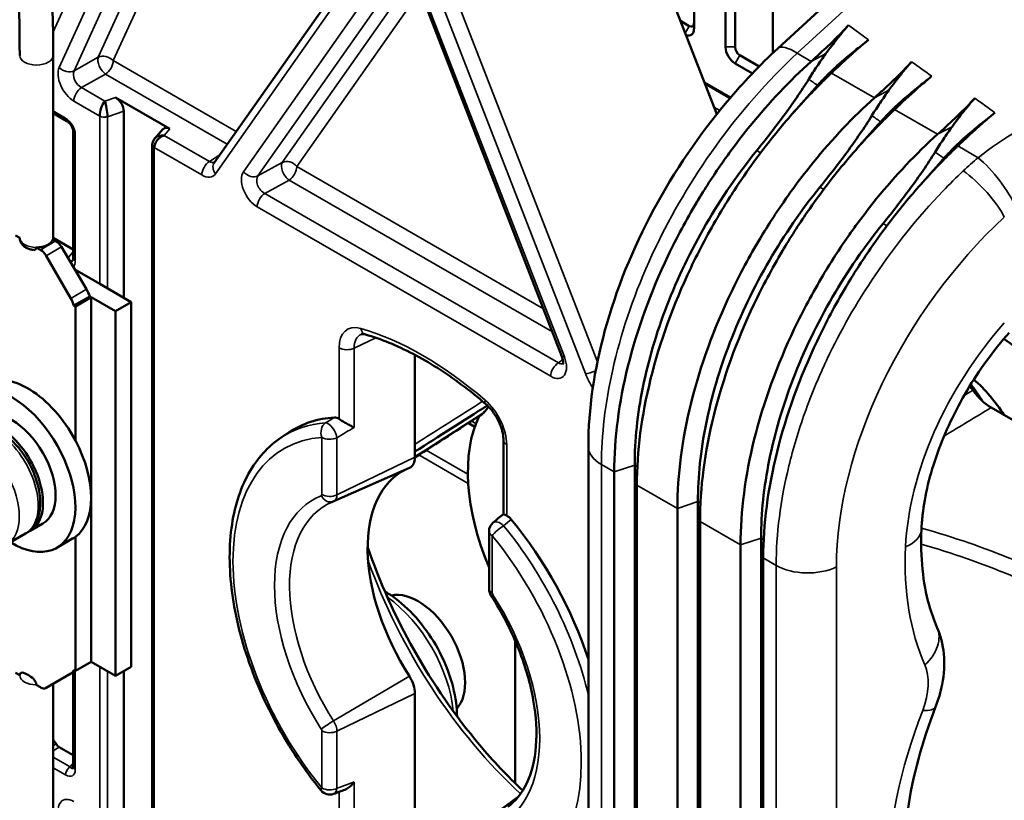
# Model space of a CAD drawing. Header units: millimetres. Extents: x 0 to 5104, y -184 to 1188.
# Tile 136 of 221: x 1346 to 1375, y 513 to 536. Entities that reach past the tile are written whole.
import ezdxf

# ---------------------------------------------------------------- set-up
doc = ezdxf.new("R2010")
doc.units = ezdxf.units.MM
doc.header["$LTSCALE"] = 2
doc.layers.add('Sichtbar (ISO)', color=7, linetype='Continuous', lineweight=50)
doc.layers.add('Sichtbar schmal (ISO)', color=7, linetype='Continuous', lineweight=35)

msp = doc.modelspace()

# ---------------------------------------------------------------- linework, layer by layer
at = {"layer": 'Sichtbar (ISO)'}
for p, q in [((1365.648, 541.297), (1365.648, 535.581)), ((1366.59, 535.037), (1366.59, 540.753)), ((1366.873, 535.037), (1366.873, 540.589)), ((1366.325, 533.03), (1363.51, 540.287)), ((1361.704, 525.799), (1357.324, 537.089)), ((1368.005, 534.858), (1368.005, 536.938)), ((1370.381, 537.045), (1368.149, 534.992)), ((1351.33, 531.579), (1354.929, 536.699)), ((1365.506, 535.663), (1365.246, 535.813)), ((1346.523, 529.343), (1346.523, 534.786)), ((1366.873, 534.547), (1367.39, 534.248)), ((1367.015, 534.792), (1367.594, 534.457)), ((1365.959, 533.974), (1366.736, 533.526)), ((1350.005, 532.592), (1348.386, 533.526)), ((1348.63, 533.116), (1348.63, 527.546)), ((1346.93, 532.824), (1346.523, 533.059)), ((1347.123, 528.739), (1347.123, 532.505)), ((1349.8, 532.587), (1349.554, 532.306)), ((1349.48, 511.206), (1349.48, 532.114)), ((1372.553, 530.167), (1372.554, 530.166)), ((1345.397, 529.413), (1345.523, 529.34)), ((1346.6, 529.244), (1346.515, 529.292)), ((1347.123, 528.989), (1346.523, 529.336)), ((1371.821, 529.283), (1371.823, 529.282)), ((1346.019, 529.054), (1346.145, 528.981)), ((1346.767, 529.069), (1347.516, 527.802)), ((1374.176, 529.23), (1374.176, 529.23)), ((1346.311, 528.805), (1347.047, 527.531)), ((1347.168, 528.39), (1347.91, 527.962)), ((1347.91, 527.962), (1348.853, 527.418)), ((1347.614, 527.588), (1347.143, 527.316)), ((1347.656, 527.564), (1347.185, 527.292)), ((1347.614, 527.588), (1347.614, 527.588)), ((1347.656, 527.564), (1347.656, 516.677)), ((1348.381, 527.146), (1347.656, 527.564)), ((1347.185, 527.292), (1347.143, 527.316)), ((1347.185, 523.289), (1347.185, 527.292)), ((1348.853, 527.418), (1348.381, 527.146)), ((1348.853, 527.418), (1348.853, 516.531)), ((1348.381, 516.259), (1348.381, 527.146)), ((1370.168, 526.781), (1370.167, 526.782)), ((1357.32, 525.843), (1357.32, 522.791)), ((1382.165, 519.855), (1374.518, 524.27)), ((1359.106, 523.698), (1358.916, 523.808)), ((1353.327, 523.373), (1353.565, 523.532)), ((1359.961, 521.091), (1359.961, 523.3)), ((1362.495, 471.865), (1362.495, 523.112)), ((1363.878, 471.304), (1363.878, 522.551)), ((1354.895, 521.472), (1357.161, 522.475)), ((1363.267, 471.1), (1363.267, 522.347)), ((1363.942, 521.958), (1363.942, 470.711)), ((1365.764, 470.215), (1365.764, 521.462)), ((1365.153, 470.011), (1365.153, 521.258)), ((1345.839, 520.587), (1346.216, 520.805)), ((1365.827, 520.869), (1365.827, 469.622)), ((1345.132, 520.179), (1345.698, 520.506)), ((1359.53, 520.579), (1359.53, 518.873)), ((1347.104, 520.356), (1346.633, 520.083)), ((1347.185, 516.405), (1347.185, 520.408)), ((1367.038, 468.923), (1367.038, 520.17)), ((1367.649, 469.126), (1367.649, 520.373)), ((1367.713, 519.78), (1367.713, 468.533)), ((1360.314, 517.3), (1360.314, 513.049)), ((1347.656, 516.677), (1347.185, 516.405)), ((1347.656, 516.677), (1348.381, 516.259)), ((1345.397, 516.349), (1345.523, 516.276)), ((1346.311, 515.901), (1347.047, 516.325)), ((1347.047, 516.325), (1347.185, 516.405)), ((1347.123, 513.537), (1347.123, 516.369)), ((1347.185, 516.405), (1347.143, 516.43)), ((1348.853, 516.531), (1348.381, 516.259)), ((1348.63, 516.403), (1348.63, 512.178)), ((1346.523, 516.023), (1346.523, 510.835)), ((1346.019, 515.99), (1346.145, 515.917)), ((1357.32, 515.735), (1357.32, 511.604)), ((1347.123, 513.887), (1346.704, 514.129)), ((1359.68, 512.117), (1360.402, 512.645))]:
    msp.add_line(p, q, dxfattribs=at)
for centre, start, end in [((1359.864, 520.579), 129.5646, 180), ((1354.777, 513.048), 219.2182, 290.2296)]:
    msp.add_arc(centre, 0.333, start, end, dxfattribs=at)
for centre, major_axis, ratio, start_param, end_param in [((1365.506, 535.826), (0.1, -0.173), 0.57735, 5.497787, 7.068583), ((1365.365, 535.744), (0.2, -0.346), 0.57735, 5.647453, 7.068583), ((1366.873, 534.873), (0.2, -0.346), 0.57735, 3.926991, 5.497787), ((1367.015, 534.955), (-0.1, 0.173), 0.57735, 0.785398, 2.356194), ((1348.076, 533.152), (-0.105, -0.323), 0.397638, 3.878009, 5.413899), ((1348.076, 533.152), (0.05, -0.335), 0.147496, 0.936456, 2.472346), ((1348.383, 533.256), (0.181, -0.287), 0.582119, 0.745621, 2.306213), ((1347.03, 532.997), (-0.1, -0.173), 0.57735, 0, 0.001327), ((1347.323, 532.505), (-0.2, 0), 0.57735, 6.283152, 6.283185), ((1350.008, 532.318), (0.182, -0.29), 0.570404, 2.318205, 3.311109), ((1349.844, 532.131), (-0.264, -0.221), 0.697064, 4.211873, 5.747762), ((1349.844, 532.131), (0.333, -0.098), 0.755015, 1.813768, 2.825351), ((1349.68, 532.116), (-0.2, 0.005), 0.592065, 6.28305, 6.283185), ((1374.244, 532.027), (-1.083, 1.876), 0.57735, 1.764013, 1.764061), ((1346.023, 529.343), (-0.5, 0), 0.57735, 0, 0.008674), ((1346.023, 529.343), (0.5, 0), 0.57735, 4.703715, 6.108648), ((1346.604, 528.974), (-0.171, 0.286), 0.567188, 4.703962, 5.48936), ((1346.145, 528.709), (-0.167, 0.289), 0.57735, 4.712389, 5.497787), ((1346.929, 528.973), (-0.153, 0.323), 0.48084, 2.787404, 3.349642), ((1347.188, 527.613), (-0.342, 0.572), 0.567188, 4.34568, 4.703962), ((1346.714, 527.339), (-0.333, 0.577), 0.57735, 4.354069, 4.712389), ((1374.809, 523.645), (-1.667, 2.887), 0.57735, 4.095598, 5.462979), ((1362.015, 525.92), (-0.311, -0.121), 0.211325, 0, 0.000052), ((1345.771, 522.665), (-1.333, 2.309), 0.57735, 4.649725, 6.283185), ((1345.299, 522.393), (-1.333, 2.309), 0.57735, 2.328837, 6.544254), ((1372.806, 523.577), (1.417, -2.455), 0.57735, 1.736279, 1.79188), ((1372.829, 523.59), (-1.417, 2.455), 0.57735, 4.777928, 4.938447), ((1372.924, 523.645), (1.35, -2.338), 0.57735, 1.592492, 1.813876), ((1373.395, 522.828), (1.667, -2.887), 0.57735, 1.660813, 2.096468), ((1374.518, 525.358), (0.666, -1.154), 0.57735, 4.877861, 5.497797), ((1345.299, 522.393), (-0.917, 1.588), 0.57735, 3.141593, 6.283185), ((1344.922, 522.175), (-0.917, 1.588), 0.57735, 3.068184, 6.356594), ((1357.556, 516.95), (-3.851, 6.67), 0.57735, 6.002995, 6.320252), ((1362.906, 520.039), (-2.833, 4.907), 0.57735, 0.372561, 1.354233), ((1345.771, 522.665), (1.333, -2.309), 0.57735, 0.062664, 1.508132), ((1356.849, 523.063), (0.333, -0.577), 0.57735, 6.221282, 7.068583), ((1359.442, 518.038), (-2.5, 4.33), 0.57735, 6.242333, 7.935659), ((1360.079, 520.756), (-0.168, 0.292), 0.572271, 4.999455, 5.583125), ((1357.556, 516.95), (3.851, -6.67), 0.57735, 1.220277, 1.850987), ((1371.104, 520.699), (1.332, -0.061), 0.550543, 6.283185, 6.283195), ((1345.771, 522.665), (1.333, -2.309), 0.57735, 0, 0.062664), ((1357.415, 516.868), (0.992, -1.718), 0.57735, 0.176126, 2.965467), ((1346.714, 516.903), (0.333, -0.577), 0.57735, 0, 0.35832), ((1356.849, 516.007), (0.333, -0.577), 0.57735, 0.785398, 1.652474), ((1346.145, 516.189), (0.167, -0.289), 0.57735, 5.497787, 6.283185), ((1346.08, 513.997), (0.981, -1.537), 0.312537, 1.520377, 1.608223), ((1346.704, 514.292), (0.1, -0.173), 0.57735, 4.762395, 5.497804), ((1347.027, 513.711), (0.083, -0.203), 0.423456, 5.499274, 6.429459), ((1347.323, 513.537), (-0.2, 0), 0.57735, 0, 0.000034)]:
    msp.add_ellipse(centre, major_axis=major_axis, ratio=ratio, start_param=start_param, end_param=end_param, dxfattribs=at)
for points, knots in [([(1345.523, 534.786), (1345.523, 538.051), (1345.17, 541.74), (1343.889, 548.76), (1343.054, 552.11), (1341.062, 559.434), (1339.844, 563.439), (1338.44, 570.27), (1338.055, 573.148), (1338.241, 576.926), (1338.384, 578.004), (1338.903, 580.29), (1339.34, 581.466), (1340.435, 583.635), (1341.116, 584.619), (1342.914, 586.754), (1344.093, 587.778), (1346.106, 589.25), (1346.931, 589.776), (1347.764, 590.257)], [0, 0, 0, 0, 1.805227, 1.805227, 3.345121, 3.345121, 5.223586, 5.223586, 6.483286, 6.483286, 7.004327, 7.004327, 7.677871, 7.677871, 8.424775, 8.424775, 9.532785, 9.532785, 10.27438, 10.27438, 10.27438, 10.27438]), ([(1348.264, 589.391), (1346.451, 588.344), (1344.67, 587.097), (1342.465, 584.707), (1341.878, 583.962), (1340.809, 582.239), (1340.323, 581.241), (1339.721, 579.402), (1339.533, 578.636), (1339.193, 576.572), (1339.125, 575.193), (1339.231, 572.391), (1339.405, 570.945), (1340.021, 567.301), (1340.556, 565.105), (1342.573, 557.456), (1344.273, 551.892), (1346.107, 542.389), (1346.523, 538.344), (1346.523, 534.786)], [0, 0, 0, 0, 1.649221, 1.649221, 2.287235, 2.287235, 2.939194, 2.939194, 3.346571, 3.346571, 3.983354, 3.983354, 4.634506, 4.634506, 5.647991, 5.647991, 8.195821, 8.195821, 10.150773, 10.150773, 10.150773, 10.150773]), ([(1369.146, 534.607), (1369.318, 534.762), (1369.49, 534.917), (1369.657, 535.075), (1369.741, 535.155), (1369.824, 535.235), (1369.905, 535.316), (1369.986, 535.397), (1370.066, 535.479), (1370.143, 535.562), (1370.181, 535.603), (1370.22, 535.645), (1370.258, 535.686)], [0.0002305, 0.0002305, 0.0002305, 0.0002305, 0.4440516, 0.4440516, 0.4440516, 0.6664126, 0.6664126, 0.6664126, 0.8890827, 0.8890827, 0.8890827, 1, 1, 1, 1]), ([(1370.258, 535.686), (1370.242, 535.668), (1370.225, 535.65), (1370.185, 535.604), (1370.163, 535.578), (1370.065, 535.462), (1369.989, 535.368), (1369.861, 535.207), (1369.81, 535.142), (1369.695, 534.992), (1369.634, 534.912), (1369.577, 534.831)], [-0.162334, -0.162334, -0.162334, -0.162334, -0.1521768, -0.1521768, -0.137388, -0.137388, -0.0828181, -0.0828181, -0.0460852, -0.0460852, -0.000001, -0.000001, -0.000001, -0.000001]), ([(1370.856, 535.25), (1370.815, 535.216), (1370.774, 535.182), (1370.732, 535.148), (1370.607, 535.044), (1370.484, 534.938), (1370.364, 534.831), (1370.259, 534.737), (1370.156, 534.642), (1370.054, 534.547), (1369.951, 534.451), (1369.85, 534.355), (1369.749, 534.258)], [0, 0, 0, 0, 0.106633, 0.106633, 0.106633, 0.43213, 0.43213, 0.43213, 0.715997, 0.715997, 0.715997, 1, 1, 1, 1]), ([(1370.069, 534.61), (1370.195, 534.716), (1370.329, 534.828), (1370.564, 535.018), (1370.712, 535.131), (1370.856, 535.25)], [0, 0, 0, 0, 0.0743421, 0.0743421, 0.1309092, 0.1309092, 0.1309092, 0.1309092]), ([(1362.495, 523.112), (1362.495, 524.216), (1362.669, 525.399), (1363.322, 527.786), (1363.82, 529.023), (1365.06, 531.327), (1365.808, 532.426), (1367.112, 533.973), (1367.621, 534.507), (1368.149, 534.992)], [0, 0, 0, 0, 0.584262, 0.584262, 1.182851, 1.182851, 1.766651, 1.766651, 2.104253, 2.104253, 2.104253, 2.104253]), ([(1369.577, 534.831), (1369.491, 534.711), (1369.404, 534.587), (1369.236, 534.335), (1369.153, 534.207), (1369.073, 534.077)], [-0.139137, -0.139137, -0.139137, -0.139137, -0.0694448, -0.0694448, 0, 0, 0, 0]), ([(1363.267, 522.347), (1363.267, 523.345), (1363.405, 524.41), (1363.949, 526.598), (1364.351, 527.707), (1365.13, 529.341), (1365.418, 529.879), (1365.967, 530.797), (1366.216, 531.182), (1366.576, 531.698), (1366.676, 531.837), (1366.956, 532.217), (1367.139, 532.454), (1367.895, 533.383), (1368.503, 534.029), (1369.146, 534.607)], [0, 0, 0, 0, 0.549949, 0.549949, 1.099571, 1.099571, 1.374883, 1.374883, 1.581194, 1.581194, 1.658432, 1.658432, 1.794196, 1.794196, 2.202961, 2.202961, 2.202961, 2.202961]), ([(1369.334, 533.889), (1369.449, 534.017), (1369.568, 534.141), (1369.755, 534.325), (1369.82, 534.388), (1369.917, 534.477), (1369.949, 534.505), (1369.995, 534.546), (1370.01, 534.559), (1370.033, 534.579), (1370.04, 534.585), (1370.051, 534.594), (1370.055, 534.598), (1370.061, 534.603), (1370.068, 534.609), (1370.069, 534.61)], [-0.04194113, -0.04194113, -0.04194113, -0.04194113, -0.02091522, -0.02091522, -0.0098419, -0.0098419, -0.00467033, -0.00467033, -0.00220803, -0.00220803, -0.00101313, -0.00101313, -0.00042553, -0.00042553, -0.00000098, -0.00000098, -0.00000098, -0.00000098]), ([(1371.031, 533.518), (1371.204, 533.673), (1371.376, 533.829), (1371.543, 533.987), (1371.627, 534.066), (1371.709, 534.146), (1371.791, 534.227), (1371.872, 534.308), (1371.951, 534.39), (1372.029, 534.473), (1372.067, 534.515), (1372.106, 534.556), (1372.144, 534.598)], [0.0002305, 0.0002305, 0.0002305, 0.0002305, 0.4440516, 0.4440516, 0.4440516, 0.6664126, 0.6664126, 0.6664126, 0.8890827, 0.8890827, 0.8890827, 1, 1, 1, 1]), ([(1372.144, 534.598), (1372.127, 534.579), (1372.111, 534.561), (1372.07, 534.516), (1372.048, 534.49), (1371.951, 534.374), (1371.874, 534.279), (1371.747, 534.118), (1371.696, 534.053), (1371.581, 533.904), (1371.52, 533.823), (1371.463, 533.743)], [-0.162334, -0.162334, -0.162334, -0.162334, -0.1521768, -0.1521768, -0.137388, -0.137388, -0.0828181, -0.0828181, -0.0460852, -0.0460852, -0.000001, -0.000001, -0.000001, -0.000001]), ([(1369.749, 534.258), (1369.746, 534.255), (1369.74, 534.249), (1369.728, 534.237), (1369.722, 534.232), (1369.706, 534.216), (1369.695, 534.206), (1369.662, 534.174), (1369.64, 534.153), (1369.575, 534.089), (1369.531, 534.046), (1369.4, 533.916), (1369.313, 533.828), (1369.054, 533.56), (1368.883, 533.377), (1368.379, 532.815), (1368.054, 532.424), (1367.536, 531.749), (1367.336, 531.473), (1366.883, 530.816), (1366.637, 530.431), (1366.093, 529.515), (1365.807, 528.979), (1365.03, 527.341), (1364.627, 526.224), (1364.082, 524.026), (1363.942, 522.958), (1363.942, 521.958)], [0.000004, 0.000004, 0.000004, 0.000004, 0.002608, 0.002608, 0.004702, 0.004702, 0.008896, 0.008896, 0.017297, 0.017297, 0.03414, 0.03414, 0.067918, 0.067918, 0.135579, 0.135579, 0.270504, 0.270504, 0.359795, 0.359795, 0.479239, 0.479239, 0.638401, 0.638401, 0.958906, 0.958906, 1.279251, 1.279251, 1.279251, 1.279251]), ([(1369.073, 534.077), (1368.848, 533.715), (1368.588, 533.339), (1368.072, 532.636), (1367.798, 532.284), (1367.521, 531.943)], [0.000001, 0.000001, 0.000001, 0.000001, 0.1935821, 0.1935821, 0.38871, 0.38871, 0.38871, 0.38871]), ([(1372.741, 534.161), (1372.7, 534.127), (1372.659, 534.093), (1372.618, 534.059), (1372.492, 533.956), (1372.37, 533.85), (1372.249, 533.742), (1372.129, 533.635), (1372.011, 533.526), (1371.895, 533.416), (1371.807, 533.334), (1371.721, 533.252), (1371.635, 533.17)], [0, 0, 0, 0, 0.106632, 0.106632, 0.106632, 0.432311, 0.432311, 0.432311, 0.757522, 0.757522, 0.757522, 1, 1, 1, 1]), ([(1371.955, 533.521), (1372.08, 533.627), (1372.214, 533.74), (1372.45, 533.929), (1372.598, 534.043), (1372.741, 534.161)], [0, 0, 0, 0, 0.0743421, 0.0743421, 0.1309092, 0.1309092, 0.1309092, 0.1309092]), ([(1371.463, 533.743), (1371.376, 533.622), (1371.29, 533.498), (1371.121, 533.247), (1371.039, 533.119), (1370.958, 532.989)], [-0.139137, -0.139137, -0.139137, -0.139137, -0.0694448, -0.0694448, 0, 0, 0, 0]), ([(1365.153, 521.258), (1365.153, 522.256), (1365.29, 523.321), (1365.834, 525.509), (1366.237, 526.619), (1367.016, 528.252), (1367.304, 528.79), (1367.853, 529.708), (1368.102, 530.093), (1368.462, 530.609), (1368.561, 530.749), (1368.841, 531.128), (1369.025, 531.365), (1369.781, 532.294), (1370.389, 532.94), (1371.031, 533.518)], [0, 0, 0, 0, 0.549949, 0.549949, 1.099571, 1.099571, 1.374883, 1.374883, 1.581194, 1.581194, 1.658432, 1.658432, 1.794196, 1.794196, 2.202961, 2.202961, 2.202961, 2.202961]), ([(1371.22, 532.801), (1371.335, 532.928), (1371.454, 533.053), (1371.64, 533.237), (1371.706, 533.299), (1371.803, 533.388), (1371.834, 533.417), (1371.881, 533.458), (1371.896, 533.471), (1371.918, 533.49), (1371.926, 533.496), (1371.937, 533.506), (1371.94, 533.509), (1371.946, 533.514), (1371.954, 533.52), (1371.955, 533.521)], [-0.04194108, -0.04194108, -0.04194108, -0.04194108, -0.0209152, -0.0209152, -0.00984188, -0.00984188, -0.00467032, -0.00467032, -0.00220803, -0.00220803, -0.00101313, -0.00101313, -0.00042553, -0.00042553, -0.00000098, -0.00000098, -0.00000098, -0.00000098]), ([(1372.917, 532.43), (1373.089, 532.584), (1373.261, 532.74), (1373.428, 532.898), (1373.512, 532.977), (1373.595, 533.057), (1373.676, 533.138), (1373.757, 533.219), (1373.837, 533.301), (1373.914, 533.385), (1373.953, 533.426), (1373.991, 533.467), (1374.03, 533.509)], [0.0002305, 0.0002305, 0.0002305, 0.0002305, 0.4440516, 0.4440516, 0.4440516, 0.6664126, 0.6664126, 0.6664126, 0.8890827, 0.8890827, 0.8890827, 1, 1, 1, 1]), ([(1374.03, 533.509), (1374.013, 533.491), (1373.996, 533.472), (1373.956, 533.427), (1373.934, 533.401), (1373.836, 533.285), (1373.76, 533.191), (1373.632, 533.03), (1373.581, 532.965), (1373.466, 532.815), (1373.406, 532.735), (1373.348, 532.654)], [-0.162334, -0.162334, -0.162334, -0.162334, -0.1521768, -0.1521768, -0.137388, -0.137388, -0.0828181, -0.0828181, -0.0460852, -0.0460852, -0.000001, -0.000001, -0.000001, -0.000001]), ([(1371.635, 533.17), (1371.631, 533.166), (1371.626, 533.161), (1371.613, 533.149), (1371.608, 533.144), (1371.591, 533.128), (1371.581, 533.117), (1371.548, 533.086), (1371.526, 533.064), (1371.46, 533), (1371.417, 532.957), (1371.286, 532.827), (1371.199, 532.739), (1370.94, 532.472), (1370.769, 532.289), (1370.264, 531.727), (1369.94, 531.335), (1369.422, 530.66), (1369.221, 530.385), (1368.769, 529.728), (1368.522, 529.342), (1367.979, 528.426), (1367.693, 527.89), (1366.915, 526.252), (1366.513, 525.135), (1365.967, 522.938), (1365.827, 521.87), (1365.827, 520.869)], [0.000004, 0.000004, 0.000004, 0.000004, 0.002608, 0.002608, 0.004702, 0.004702, 0.008896, 0.008896, 0.017297, 0.017297, 0.03414, 0.03414, 0.067918, 0.067918, 0.135579, 0.135579, 0.270504, 0.270504, 0.359795, 0.359795, 0.479239, 0.479239, 0.638401, 0.638401, 0.958906, 0.958906, 1.279251, 1.279251, 1.279251, 1.279251]), ([(1374.627, 533.073), (1374.586, 533.039), (1374.545, 533.005), (1374.504, 532.971), (1374.378, 532.867), (1374.256, 532.761), (1374.135, 532.654), (1374.03, 532.56), (1373.927, 532.465), (1373.825, 532.369), (1373.723, 532.274), (1373.621, 532.178), (1373.521, 532.081)], [0, 0, 0, 0, 0.106633, 0.106633, 0.106633, 0.43213, 0.43213, 0.43213, 0.715997, 0.715997, 0.715997, 1, 1, 1, 1]), ([(1373.84, 532.432), (1373.966, 532.538), (1374.1, 532.651), (1374.335, 532.841), (1374.483, 532.954), (1374.627, 533.073)], [0, 0, 0, 0, 0.0743421, 0.0743421, 0.1309092, 0.1309092, 0.1309092, 0.1309092]), ([(1347.123, 532.505), (1347.123, 532.515), (1347.122, 532.527), (1347.117, 532.554), (1347.114, 532.569), (1347.103, 532.601), (1347.097, 532.618), (1347.08, 532.654), (1347.069, 532.673), (1347.045, 532.712), (1347.03, 532.732), (1346.999, 532.769), (1346.982, 532.785), (1346.953, 532.809), (1346.941, 532.818), (1346.93, 532.824)], [0, 0, 0, 0, 0.00838421, 0.00838421, 0.01636816, 0.01636816, 0.02476901, 0.02476901, 0.03446367, 0.03446367, 0.04563021, 0.04563021, 0.05740825, 0.05740825, 0.06702116, 0.06702116, 0.06702116, 0.06702116]), ([(1369.407, 530.854), (1369.684, 531.195), (1369.957, 531.547), (1370.473, 532.25), (1370.734, 532.627), (1370.958, 532.989)], [-0.38871, -0.38871, -0.38871, -0.38871, -0.1935821, -0.1935821, -0.000001, -0.000001, -0.000001, -0.000001]), ([(1373.348, 532.654), (1373.262, 532.533), (1373.176, 532.41), (1373.007, 532.158), (1372.924, 532.03), (1372.844, 531.9)], [-0.139137, -0.139137, -0.139137, -0.139137, -0.0694448, -0.0694448, 0, 0, 0, 0]), ([(1349.48, 532.121), (1349.481, 532.15), (1349.487, 532.18), (1349.507, 532.235), (1349.521, 532.261), (1349.543, 532.29), (1349.547, 532.296), (1349.552, 532.301)], [0, 0, 0, 0, 0.01344019, 0.01344019, 0.02674964, 0.02674964, 0.03000148, 0.03000148, 0.03000148, 0.03000148]), ([(1367.038, 520.17), (1367.038, 521.168), (1367.176, 522.232), (1367.72, 524.42), (1368.123, 525.53), (1368.902, 527.164), (1369.189, 527.701), (1369.738, 528.619), (1369.987, 529.005), (1370.347, 529.521), (1370.447, 529.66), (1370.727, 530.039), (1370.911, 530.277), (1371.666, 531.206), (1372.274, 531.852), (1372.917, 532.43)], [0, 0, 0, 0, 0.549949, 0.549949, 1.099571, 1.099571, 1.374883, 1.374883, 1.581194, 1.581194, 1.658432, 1.658432, 1.794196, 1.794196, 2.202961, 2.202961, 2.202961, 2.202961]), ([(1373.105, 531.712), (1373.221, 531.84), (1373.339, 531.964), (1373.526, 532.148), (1373.591, 532.21), (1373.689, 532.3), (1373.72, 532.328), (1373.766, 532.369), (1373.781, 532.382), (1373.804, 532.401), (1373.811, 532.408), (1373.822, 532.417), (1373.826, 532.42), (1373.832, 532.425), (1373.839, 532.432), (1373.84, 532.432)], [-0.04194114, -0.04194114, -0.04194114, -0.04194114, -0.02091522, -0.02091522, -0.0098419, -0.0098419, -0.00467033, -0.00467033, -0.00220803, -0.00220803, -0.00101313, -0.00101313, -0.00042553, -0.00042553, -0.00000098, -0.00000098, -0.00000098, -0.00000098]), ([(1363.878, 522.551), (1363.878, 523.291), (1363.961, 524.073), (1364.283, 525.673), (1364.522, 526.491), (1365.155, 528.133), (1365.552, 528.957), (1366.459, 530.518), (1366.964, 531.256), (1367.521, 531.943)], [-1.628299, -1.628299, -1.628299, -1.628299, -1.220569, -1.220569, -0.814339, -0.814339, -0.399789, -0.399789, 0, 0, 0, 0]), ([(1373.521, 532.081), (1373.517, 532.077), (1373.511, 532.072), (1373.499, 532.06), (1373.493, 532.055), (1373.477, 532.039), (1373.466, 532.029), (1373.433, 531.997), (1373.412, 531.976), (1373.346, 531.912), (1373.302, 531.869), (1373.171, 531.739), (1373.085, 531.651), (1372.825, 531.383), (1372.654, 531.2), (1372.15, 530.638), (1371.825, 530.247), (1371.307, 529.571), (1371.107, 529.296), (1370.655, 528.639), (1370.408, 528.254), (1369.864, 527.337), (1369.579, 526.801), (1368.801, 525.163), (1368.398, 524.046), (1367.853, 521.849), (1367.713, 520.781), (1367.713, 519.78)], [0.000004, 0.000004, 0.000004, 0.000004, 0.002608, 0.002608, 0.004702, 0.004702, 0.008896, 0.008896, 0.017297, 0.017297, 0.03414, 0.03414, 0.067918, 0.067918, 0.135579, 0.135579, 0.270504, 0.270504, 0.359795, 0.359795, 0.479239, 0.479239, 0.638401, 0.638401, 0.958906, 0.958906, 1.279251, 1.279251, 1.279251, 1.279251]), ([(1371.292, 529.765), (1371.569, 530.106), (1371.843, 530.458), (1372.359, 531.162), (1372.62, 531.538), (1372.844, 531.9)], [-0.38871, -0.38871, -0.38871, -0.38871, -0.1935821, -0.1935821, -0.000001, -0.000001, -0.000001, -0.000001]), ([(1365.764, 521.462), (1365.764, 522.202), (1365.846, 522.985), (1366.169, 524.584), (1366.408, 525.402), (1367.041, 527.044), (1367.438, 527.868), (1368.344, 529.429), (1368.849, 530.168), (1369.407, 530.854)], [-1.628299, -1.628299, -1.628299, -1.628299, -1.220569, -1.220569, -0.814339, -0.814339, -0.399789, -0.399789, 0, 0, 0, 0]), ([(1367.649, 520.373), (1367.649, 521.113), (1367.732, 521.896), (1368.055, 523.496), (1368.293, 524.313), (1368.927, 525.956), (1369.324, 526.78), (1370.23, 528.34), (1370.735, 529.079), (1371.292, 529.765)], [-1.628299, -1.628299, -1.628299, -1.628299, -1.220569, -1.220569, -0.814339, -0.814339, -0.399789, -0.399789, 0, 0, 0, 0]), ([(1345.925, 528.976), (1345.888, 528.981), (1345.853, 528.989), (1345.783, 529.011), (1345.75, 529.025), (1345.685, 529.061), (1345.654, 529.083), (1345.598, 529.137), (1345.573, 529.17), (1345.538, 529.243), (1345.526, 529.282), (1345.523, 529.328), (1345.523, 529.333), (1345.523, 529.338)], [1.02325, 1.02325, 1.02325, 1.02325, 1.288098, 1.288098, 1.552946, 1.552946, 1.817794, 1.817794, 2.082642, 2.082642, 2.3177, 2.3177, 2.34749, 2.34749, 2.34749, 2.34749]), ([(1346.523, 529.343), (1346.523, 529.337), (1346.523, 529.331), (1346.522, 529.32), (1346.522, 529.314), (1346.52, 529.303), (1346.52, 529.297), (1346.519, 529.291), (1346.519, 529.291), (1346.519, 529.291)], [5.4977871, 5.4977871, 5.4977871, 5.4977871, 5.5308269, 5.5308269, 5.5638666, 5.5638666, 5.5969064, 5.5969064, 5.5985205, 5.5985205, 5.5985205, 5.5985205]), ([(1346.019, 529.054), (1346.019, 529.04), (1346.016, 529.025), (1346.006, 529.003), (1345.997, 528.993), (1345.976, 528.978), (1345.958, 528.974), (1345.936, 528.975), (1345.93, 528.975), (1345.925, 528.976)], [-0.18877077, -0.18877077, -0.18877077, -0.18877077, -0.18109866, -0.18109866, -0.17243685, -0.17243685, -0.16088488, -0.16088488, -0.15705444, -0.15705444, -0.15705444, -0.15705444]), ([(1347.109, 528.673), (1347.11, 528.673), (1347.112, 528.676), (1347.117, 528.687), (1347.119, 528.694), (1347.122, 528.712), (1347.123, 528.724), (1347.123, 528.739)], [0, 0, 0, 0, 0.01442114, 0.01442114, 0.02402962, 0.02402962, 0.03417536, 0.03417536, 0.03417536, 0.03417536]), ([(1355.712, 526.456), (1355.716, 526.458), (1355.72, 526.459), (1355.73, 526.462), (1355.736, 526.463), (1355.751, 526.465), (1355.759, 526.465), (1355.779, 526.464), (1355.79, 526.463), (1355.815, 526.459), (1355.828, 526.456), (1355.843, 526.451)], [3.9888942, 3.9888942, 3.9888942, 3.9888942, 4.0848357, 4.0848357, 4.1807773, 4.1807773, 4.2767189, 4.2767189, 4.3726605, 4.3726605, 4.468602, 4.468602, 4.468602, 4.468602]), ([(1355.843, 526.451), (1356.074, 526.384), (1356.308, 526.303), (1356.783, 526.109), (1357.022, 525.998), (1357.504, 525.747), (1357.746, 525.608), (1358.23, 525.301), (1358.472, 525.134), (1358.953, 524.774), (1359.193, 524.581), (1359.429, 524.377)], [4.468602, 4.468602, 4.468602, 4.468602, 4.5661168, 4.5661168, 4.6636316, 4.6636316, 4.7611464, 4.7611464, 4.8586611, 4.8586611, 4.9561759, 4.9561759, 4.9561759, 4.9561759]), ([(1375.051, 526.501), (1374.586, 525.976), (1374.157, 525.387), (1373.438, 524.173), (1373.136, 523.534), (1372.687, 522.279), (1372.536, 521.645), (1372.454, 520.92), (1372.442, 520.777), (1372.436, 520.639)], [0, 0, 0, 0, 0.32001, 0.32001, 0.637677, 0.637677, 0.958618, 0.958618, 1.03904, 1.03904, 1.03904, 1.03904]), ([(1361.736, 525.564), (1361.736, 525.564), (1361.736, 525.565), (1361.738, 525.569), (1361.741, 525.58), (1361.744, 525.613), (1361.744, 525.633), (1361.739, 525.679), (1361.734, 525.705), (1361.72, 525.754), (1361.713, 525.777), (1361.704, 525.799)], [0.02785281, 0.02785281, 0.02785281, 0.02785281, 0.03286279, 0.03286279, 0.05097647, 0.05097647, 0.0662086, 0.0662086, 0.08087066, 0.08087066, 0.09241346, 0.09241346, 0.09241346, 0.09241346]), ([(1359.517, 524.293), (1359.51, 524.285), (1359.503, 524.277), (1359.467, 524.235), (1359.439, 524.2), (1359.413, 524.163)], [2.54921466, 2.54921466, 2.54921466, 2.54921466, 2.56028325, 2.56028325, 2.60513163, 2.60513163, 2.60513163, 2.60513163]), ([(1359.429, 524.377), (1359.487, 524.327), (1359.545, 524.267), (1359.654, 524.134), (1359.705, 524.061), (1359.795, 523.906), (1359.835, 523.825), (1359.898, 523.664), (1359.922, 523.584), (1359.953, 523.433), (1359.961, 523.362), (1359.961, 523.3)], [4.956176, 4.956176, 4.956176, 4.956176, 5.221578, 5.221578, 5.48698, 5.48698, 5.752382, 5.752382, 6.017783, 6.017783, 6.283185, 6.283185, 6.283185, 6.283185]), ([(1355.054, 523.931), (1355.031, 523.946), (1355.008, 523.957), (1354.962, 523.972), (1354.941, 523.975), (1354.92, 523.974)], [0.000001, 0.000001, 0.000001, 0.000001, 0.01470208, 0.01470208, 0.02944032, 0.02944032, 0.02944032, 0.02944032]), ([(1345.698, 520.506), (1345.797, 520.563), (1345.882, 520.643), (1346.02, 520.842), (1346.07, 520.964), (1346.135, 521.245), (1346.143, 521.407), (1346.115, 521.752), (1346.077, 521.934), (1345.958, 522.296), (1345.878, 522.476), (1345.685, 522.816), (1345.572, 522.976), (1345.323, 523.263), (1345.187, 523.39), (1344.902, 523.597), (1344.752, 523.677), (1344.455, 523.776), (1344.306, 523.795), (1344.057, 523.766), (1343.955, 523.734), (1343.864, 523.681)], [5.497787, 5.497787, 5.497787, 5.497787, 5.763582, 5.763582, 6.053206, 6.053206, 6.381301, 6.381301, 6.720012, 6.720012, 7.056145, 7.056145, 7.390704, 7.390704, 7.72662, 7.72662, 8.065272, 8.065272, 8.394872, 8.394872, 8.63938, 8.63938, 8.63938, 8.63938]), ([(1355.504, 523.676), (1355.503, 523.676), (1355.503, 523.676), (1355.476, 523.689), (1355.445, 523.704), (1355.377, 523.74), (1355.338, 523.761), (1355.257, 523.806), (1355.215, 523.83), (1355.153, 523.868), (1355.131, 523.881), (1355.091, 523.906), (1355.071, 523.919), (1355.054, 523.931)], [-0.08779181, -0.08779181, -0.08779181, -0.08779181, -0.08745413, -0.08745413, -0.06663228, -0.06663228, -0.04416742, -0.04416742, -0.02250906, -0.02250906, -0.01125024, -0.01125024, -0.000001, -0.000001, -0.000001, -0.000001]), ([(1353.327, 523.373), (1352.931, 523.11), (1352.603, 522.743), (1352.095, 521.832), (1351.924, 521.278), (1351.76, 520.031), (1351.774, 519.332), (1351.991, 517.874), (1352.194, 517.115), (1352.765, 515.615), (1353.132, 514.875), (1353.855, 513.708), (1354.176, 513.257), (1354.519, 512.837)], [2.393261, 2.393261, 2.393261, 2.393261, 2.688581, 2.688581, 3.001314, 3.001314, 3.327475, 3.327475, 3.65459, 3.65459, 3.980496, 3.980496, 4.201016, 4.201016, 4.201016, 4.201016]), ([(1354.884, 521.467), (1354.881, 521.466), (1354.877, 521.464), (1354.871, 521.462), (1354.868, 521.46), (1354.861, 521.458), (1354.858, 521.456), (1354.851, 521.454), (1354.848, 521.452), (1354.842, 521.449), (1354.838, 521.448), (1354.835, 521.447)], [2.27451683, 2.27451683, 2.27451683, 2.27451683, 2.27847169, 2.27847169, 2.28242655, 2.28242655, 2.28638141, 2.28638141, 2.29033627, 2.29033627, 2.29429113, 2.29429113, 2.29429113, 2.29429113]), ([(1354.884, 521.467), (1354.885, 521.467), (1354.885, 521.468), (1354.887, 521.468), (1354.888, 521.469), (1354.889, 521.469), (1354.89, 521.47), (1354.891, 521.47), (1354.892, 521.471), (1354.894, 521.471), (1354.894, 521.471), (1354.895, 521.472)], [5.41610949, 5.41610949, 5.41610949, 5.41610949, 5.42006435, 5.42006435, 5.42401921, 5.42401921, 5.42797407, 5.42797407, 5.43192893, 5.43192893, 5.43588379, 5.43588379, 5.43588379, 5.43588379]), ([(1360.058, 521.041), (1360.041, 521.05), (1360.025, 521.057), (1360, 521.07), (1359.989, 521.075), (1359.967, 521.087), (1359.961, 521.09), (1359.961, 521.091)], [-0.08816671, -0.08816671, -0.08816671, -0.08816671, -0.07684122, -0.07684122, -0.06550543, -0.06550543, -0.04497131, -0.04497131, -0.04497131, -0.04497131]), ([(1372.436, 520.639), (1372.398, 519.804), (1372.481, 519.03), (1372.73, 518.144), (1372.809, 517.922), (1372.9, 517.716)], [0, 0, 0, 0, 0.4715694, 0.4715694, 0.6438349, 0.6438349, 0.6438349, 0.6438349]), ([(1355.906, 520.117), (1356.261, 519.072), (1356.731, 518.023), (1357.861, 516.019), (1358.521, 515.064), (1359.656, 513.715), (1360.091, 513.255), (1360.537, 512.835)], [3.5946473, 3.5946473, 3.5946473, 3.5946473, 3.9091896, 3.9091896, 4.2254698, 4.2254698, 4.4077369, 4.4077369, 4.4077369, 4.4077369]), ([(1356.422, 518.781), (1356.497, 518.737), (1356.571, 518.689), (1356.894, 518.462), (1357.133, 518.245), (1357.57, 517.751), (1357.768, 517.475), (1358.107, 516.89), (1358.248, 516.582), (1358.459, 515.96), (1358.53, 515.647), (1358.569, 515.246), (1358.574, 515.148), (1358.575, 515.051)], [4.720736, 4.720736, 4.720736, 4.720736, 4.821022, 4.821022, 5.159037, 5.159037, 5.49447, 5.49447, 5.828462, 5.828462, 6.163831, 6.163831, 6.274838, 6.274838, 6.274838, 6.274838]), ([(1359.53, 518.873), (1359.53, 518.853), (1359.532, 518.834), (1359.537, 518.799), (1359.54, 518.782), (1359.549, 518.75), (1359.554, 518.735), (1359.565, 518.706), (1359.571, 518.692), (1359.585, 518.665), (1359.592, 518.652), (1359.601, 518.639)], [3.1415927, 3.1415927, 3.1415927, 3.1415927, 3.3150078, 3.3150078, 3.488423, 3.488423, 3.6618381, 3.6618381, 3.8352533, 3.8352533, 4.0086685, 4.0086685, 4.0086685, 4.0086685]), ([(1360.09, 512.345), (1360.319, 512.512), (1360.511, 512.748), (1360.801, 513.36), (1360.897, 513.737), (1360.964, 514.582), (1360.938, 515.047), (1360.766, 516.023), (1360.62, 516.535), (1360.218, 517.554), (1359.963, 518.06), (1359.644, 518.571), (1359.622, 518.605), (1359.601, 518.639)], [5.55969, 5.55969, 5.55969, 5.55969, 5.877805, 5.877805, 6.195919, 6.195919, 6.505432, 6.505432, 6.815755, 6.815755, 7.127807, 7.127807, 7.150261, 7.150261, 7.150261, 7.150261]), ([(1372.9, 517.716), (1373.011, 517.464), (1373.077, 517.19), (1373.13, 516.616), (1373.112, 516.308), (1373.01, 515.779), (1372.944, 515.553), (1372.858, 515.334)], [0, 0, 0, 0, 0.1360639, 0.1360639, 0.2822768, 0.2822768, 0.3903134, 0.3903134, 0.3903134, 0.3903134]), ([(1346.019, 515.99), (1346.019, 516.004), (1346.016, 516.022), (1346.006, 516.055), (1345.997, 516.076), (1345.976, 516.115), (1345.958, 516.14), (1345.892, 516.215), (1345.826, 516.258), (1345.716, 516.321), (1345.65, 516.354), (1345.584, 516.356), (1345.566, 516.352), (1345.544, 516.337), (1345.535, 516.327), (1345.526, 516.305), (1345.523, 516.29), (1345.523, 516.276)], [0.0629236, 0.0629236, 0.0629236, 0.0629236, 0.0705957, 0.0705957, 0.0792575, 0.0792575, 0.0908095, 0.0908095, 0.1258472, 0.1258472, 0.1608849, 0.1608849, 0.1724369, 0.1724369, 0.1810987, 0.1810987, 0.1887708, 0.1887708, 0.1887708, 0.1887708]), ([(1372.858, 515.334), (1372.454, 514.293), (1372.171, 513.238), (1371.884, 511.258), (1371.88, 510.31), (1372.127, 508.689), (1372.372, 507.991), (1372.7, 507.44)], [0, 0, 0, 0, 0.525868, 0.525868, 1.0568, 1.0568, 1.573526, 1.573526, 1.573526, 1.573526]), ([(1347.12, 513.513), (1347.12, 513.513), (1347.121, 513.514), (1347.122, 513.521), (1347.123, 513.527), (1347.123, 513.537)], [0.01073813, 0.01073813, 0.01073813, 0.01073813, 0.01689511, 0.01689511, 0.02497851, 0.02497851, 0.02497851, 0.02497851]), ([(1355.229, 512.86), (1355.252, 512.868), (1355.275, 512.879), (1355.338, 512.916), (1355.377, 512.947), (1355.445, 513.014), (1355.476, 513.05), (1355.503, 513.089), (1355.503, 513.09), (1355.504, 513.09)], [-0.05572843, -0.05572843, -0.05572843, -0.05572843, -0.04367656, -0.04367656, -0.02100879, -0.02100879, 0, 0, 0.00034043, 0.00034043, 0.00034043, 0.00034043])]:
    msp.add_open_spline(points, degree=3, knots=knots, dxfattribs=at)
for points in [[(1368.627, 533.091), (1368.839, 533.33), (1369.051, 533.57), (1369.263, 533.809)], [(1369.263, 533.809), (1369.287, 533.837), (1369.311, 533.864), (1369.334, 533.889)], [(1371.148, 532.721), (1371.173, 532.748), (1371.197, 532.775), (1371.22, 532.801)], [(1370.512, 532.002), (1370.724, 532.242), (1370.936, 532.481), (1371.148, 532.721)], [(1349.48, 532.114), (1349.48, 532.116), (1349.48, 532.119), (1349.48, 532.121)], [(1372.398, 530.914), (1372.61, 531.153), (1372.822, 531.393), (1373.034, 531.632)], [(1373.034, 531.632), (1373.058, 531.66), (1373.082, 531.686), (1373.105, 531.712)], [(1345.523, 529.338), (1345.523, 529.339), (1345.523, 529.339), (1345.523, 529.34)], [(1359.479, 524.331), (1358.759, 523.873), (1358.04, 523.414), (1357.32, 522.955)], [(1359.292, 524.05), (1358.635, 523.628), (1357.978, 523.206), (1357.32, 522.784)], [(1359.292, 524.05), (1359.293, 524.05), (1359.293, 524.051), (1359.293, 524.051)], [(1359.413, 524.163), (1359.383, 524.123), (1359.346, 524.087), (1359.304, 524.058)], [(1359.651, 520.836), (1359.755, 520.921), (1359.858, 521.006), (1359.961, 521.091)], [(1355.229, 512.86), (1355.117, 512.818), (1355.004, 512.777), (1354.892, 512.735)]]:
    msp.add_open_spline(points, degree=3, dxfattribs=at)
at = {"layer": 'Sichtbar schmal (ISO)'}
for p, q in [((1356.254, 556.874), (1346.518, 535.485)), ((1352.203, 531.313), (1356.583, 537.544)), ((1357.014, 537.422), (1352.634, 531.19)), ((1362.411, 525.283), (1357.749, 537.299)), ((1358.18, 537.449), (1362.765, 525.632)), ((1346.703, 534.425), (1347.893, 537.04)), ((1348.338, 536.942), (1347.148, 534.326)), ((1347.87, 534.729), (1348.912, 537.018)), ((1349.413, 537.043), (1348.315, 534.631)), ((1353.361, 531.59), (1357.285, 537.173)), ((1357.399, 537.073), (1361.779, 525.784)), ((1370.961, 536.9), (1368.729, 534.848)), ((1357.473, 536.704), (1353.793, 531.468)), ((1354.97, 536.377), (1351.367, 531.251)), ((1365.506, 535.663), (1365.385, 535.453)), ((1366.873, 535.037), (1366.59, 535.037)), ((1369.146, 534.607), (1368.729, 534.848)), ((1369.146, 534.607), (1369.577, 534.831)), ((1347.148, 534.326), (1347.87, 534.729)), ((1348.315, 534.631), (1351.985, 532.511)), ((1366.873, 534.547), (1367.015, 534.792)), ((1369.749, 534.258), (1370.069, 534.61)), ((1346.069, 534.498), (1346.069, 534.498)), ((1371.031, 533.518), (1369.749, 534.258)), ((1348.087, 534.227), (1347.365, 533.824)), ((1351.718, 532.131), (1348.087, 534.227)), ((1347.365, 533.824), (1348.068, 533.419)), ((1365.978, 533.925), (1366.714, 533.5)), ((1371.031, 533.518), (1371.463, 533.743)), ((1347.91, 532.975), (1347.138, 533.421)), ((1348.068, 533.419), (1348.386, 533.526)), ((1371.635, 533.17), (1371.955, 533.521)), ((1346.523, 533.127), (1346.889, 532.916)), ((1347.966, 533.245), (1347.967, 533.245)), ((1348.63, 533.116), (1348.145, 532.952)), ((1366.416, 533.143), (1366.243, 533.243)), ((1372.917, 532.43), (1371.635, 533.17)), ((1347.91, 527.962), (1347.91, 532.973)), ((1348.145, 532.952), (1348.145, 527.826)), ((1350.005, 532.592), (1349.836, 532.398)), ((1372.917, 532.43), (1373.348, 532.654)), ((1347.182, 532.423), (1347.182, 528.657)), ((1349.836, 532.398), (1351.186, 531.618)), ((1373.521, 532.081), (1373.84, 532.432)), ((1350.959, 531.215), (1349.539, 532.035)), ((1349.539, 532.032), (1349.539, 511.124)), ((1367.521, 531.943), (1367.632, 531.872)), ((1374.129, 531.73), (1373.521, 532.081)), ((1351.186, 531.618), (1351.498, 531.818)), ((1352.634, 531.19), (1353.361, 531.59)), ((1353.793, 531.468), (1361.154, 527.218)), ((1353.565, 531.064), (1352.838, 530.665)), ((1361.421, 526.529), (1353.565, 531.064)), ((1369.518, 530.784), (1369.407, 530.854)), ((1352.838, 530.665), (1361.599, 525.607)), ((1361.371, 525.203), (1352.611, 530.261)), ((1372.531, 530.142), (1372.532, 530.141)), ((1371.403, 529.695), (1371.292, 529.765)), ((1372.229, 529.787), (1372.228, 529.787)), ((1346.145, 528.981), (1346.6, 529.244)), ((1371.943, 529.438), (1371.945, 529.437)), ((1346.767, 529.069), (1346.311, 528.805)), ((1371.702, 529.126), (1371.701, 529.127)), ((1374.153, 529.205), (1374.153, 529.205)), ((1347.123, 528.922), (1346.964, 528.735)), ((1373.837, 528.858), (1373.837, 528.858)), ((1347.047, 527.531), (1347.516, 527.802)), ((1347.614, 527.588), (1347.656, 527.564)), ((1356.149, 526.355), (1355.504, 526.042)), ((1355.054, 523.931), (1355.054, 526.054)), ((1355.504, 526.042), (1355.504, 523.676)), ((1361.599, 525.607), (1361.734, 525.701)), ((1369.366, 525.156), (1369.366, 525.156)), ((1369.112, 524.533), (1369.111, 524.532)), ((1359.008, 523.868), (1359.14, 523.792)), ((1354.541, 521.674), (1354.541, 523.38)), ((1354.991, 523.368), (1354.991, 521.662)), ((1360.058, 523.164), (1360.058, 521.041)), ((1354.991, 521.662), (1357.32, 522.791)), ((1358.911, 522.002), (1357.432, 522.856)), ((1357.655, 522.999), (1358.9, 522.28)), ((1362.885, 522.567), (1363.267, 522.347)), ((1362.885, 471.32), (1362.885, 522.567)), ((1363.878, 522.551), (1363.267, 522.347)), ((1363.955, 522.502), (1363.878, 522.551)), ((1370.366, 522.632), (1370.366, 522.632)), ((1363.942, 521.958), (1365.153, 521.258)), ((1365.764, 521.462), (1365.153, 521.258)), ((1365.841, 521.413), (1365.764, 521.462)), ((1365.827, 520.869), (1367.038, 520.17)), ((1359.628, 520.443), (1359.628, 518.737)), ((1367.649, 520.373), (1367.038, 520.17)), ((1367.726, 520.324), (1367.649, 520.373)), ((1367.713, 519.78), (1368.1, 519.557)), ((1368.1, 519.557), (1368.1, 468.31)), ((1369.9, 468.264), (1369.9, 519.511)), ((1347.182, 516.403), (1347.182, 513.455)), ((1347.91, 512.065), (1347.91, 516.531)), ((1348.145, 516.395), (1348.145, 512.045)), ((1354.891, 514.915), (1357.154, 516.246)), ((1357.32, 515.735), (1354.991, 514.607)), ((1354.541, 512.912), (1354.541, 514.618)), ((1354.991, 514.607), (1354.991, 512.901)), ((1346.523, 514.174), (1346.609, 514.226)), ((1346.704, 514.129), (1346.523, 514.02)), ((1346.523, 513.833), (1347.025, 513.543)), ((1346.889, 513.301), (1346.523, 513.512)), ((1347.025, 513.543), (1347.123, 513.655)), ((1355.504, 513.09), (1355.504, 510.723)), ((1355.054, 510.735), (1355.054, 512.795)), ((1360.39, 512.629), (1359.709, 512.133))]:
    msp.add_line(p, q, dxfattribs=at)
for centre, major_axis, ratio, start_param, end_param in [((-1347.452, 2266.292), (2837.523, -1829.629), 0.018128, 0.302815, 0.303548), ((1369.051, 534.011), (-0.902, 0.982), 0.31625, 5.388469, 6.283186), ((1346.023, 534.786), (0.5, 0), 0.57735, 3.141593, 6.283185), ((1348.079, 534.494), (-0.162, 0.291), 0.525918, 0.399871, 2.363272), ((1348.079, 534.494), (0.303, -0.138), 0.754884, 1.076489, 2.612379), ((1348.079, 534.494), (-0.167, -0.289), 0.57735, 0.820305, 2.356194), ((-1345.567, 2265.204), (2837.523, -1829.629), 0.018128, 0.302815, 0.303548), ((1346.298, 534.62), (0.303, -0.138), 0.754884, 4.160601, 4.160667), ((1347.139, 533.965), (-0.334, 0.577), 0.578404, 0.391119, 2.35452), ((1346.939, 534.561), (0.303, -0.138), 0.754884, 4.218082, 5.753972), ((1347.374, 534.101), (0.172, -0.286), 0.630643, 3.520371, 5.483773), ((-1345.84, 2262.108), (2835.804, -1825.439), 0.01633, 0.303417, 0.303737), ((1378.872, 527.653), (7.565, 3.639), 0.715187, 1.187057, 1.874037), ((1347.374, 533.557), (0.167, 0.289), 0.57735, 0.820305, 2.356194), ((-1343.681, 2264.115), (2837.523, -1829.629), 0.018128, 0.302815, 0.303548), ((1348.446, 533.146), (-0.333, 0), 0.57735, 0.375062, 0.377399), ((1346.886, 532.59), (0.217, -0.345), 0.582119, 0.745621, 2.306213), ((1347.03, 532.997), (-0.1, -0.173), 0.57735, 5.497787, 6.283185), ((1347.811, 533.028), (-0.072, 0.115), 0.582119, 3.887213, 3.911916), ((1348.051, 533.057), (0.2, 0.004), 0.56225, 3.914408, 5.187768), ((1348.051, 533.054), (-0.2, 0), 0.57735, 0.785398, 2.059489), ((1347.953, 533.11), (-0.132, 0.307), 0.457663, 3.990442, 4.015144), ((-1343.955, 2261.019), (2835.804, -1825.439), 0.01633, 0.303417, 0.303737), ((1347.323, 532.505), (-0.2, 0), 0.57735, 0, 0.785398), ((1349.68, 532.116), (-0.2, 0.005), 0.592065, 0, 0.798647), ((1349.68, 532.114), (-0.2, 0), 0.57735, 0, 0.785398), ((1349.637, 531.974), (-0.073, 0.116), 0.570404, 0.712502, 0.737204), ((-1342.069, 2259.931), (2835.804, -1825.439), 0.01633, 0.303417, 0.303737), ((1351.195, 531.351), (0.167, 0.289), 0.57735, 0.820305, 2.356194), ((1351.194, 531.896), (-0.153, 0.297), 0.583679, 2.385862, 3.111062), ((1353.557, 531.332), (-0.273, 0.192), 0.788675, 4.36151, 5.897399), ((1374.451, 530.893), (0.826, -1.046), 0.260003, 0.749047, 2.268447), ((1351.603, 531.387), (-0.273, 0.192), 0.788675, 0, 1.219917), ((1352.612, 530.805), (-0.334, 0.577), 0.578567, 0.261633, 2.353919), ((1352.438, 531.449), (0.273, -0.192), 0.788675, 4.36151, 5.897399), ((1353.557, 531.332), (-0.161, 0.292), 0.520999, 0.27447, 2.366757), ((1353.557, 531.332), (-0.167, -0.289), 0.57735, 0.820305, 2.356194), ((1374.052, 530.55), (0.91, -0.975), 0.259666, 0.704548, 2.241407), ((1350.959, 531.76), (-0.333, 0.578), 0.576944, 2.356952, 3.403446), ((1352.847, 530.941), (0.175, -0.284), 0.635584, 3.384564, 5.476851), ((1352.846, 530.397), (0.167, 0.289), 0.57735, 0.820305, 2.356194), ((1378.102, 523.485), (6.093, 8.782), 0.625236, 1.237223, 2.408139), ((1346.023, 529.343), (-0.5, 0), 0.57735, 0.008674, 1.562122), ((1346.023, 529.343), (0.5, 0), 0.57735, 6.108648, 6.283185), ((1347.323, 528.739), (-0.2, 0), 0.57735, 0, 0.785398), ((1346.787, 528.891), (0.292, -0.466), 0.56755, 0.189913, 0.735817), ((1355.906, 525.562), (-0.603, 1.044), 0.57735, 5.741574, 7.068583), ((1357.556, 516.95), (5.436, -9.415), 0.57735, 2.112408, 2.599981), ((1355.936, 526.772), (-0.093, -0.32), 0.699639, 5.342348, 6.283185), ((1378.105, 522.763), (4.57, 6.587), 0.625236, 1.383718, 2.358591), ((1356.121, 525.686), (-0.437, 0.756), 0.57735, 6.221282, 7.068583), ((1355.289, 526.19), (-0.333, 0), 0.57735, 0.785398, 2.268928), ((1361.37, 525.749), (-0.335, 0.578), 0.576134, 2.356037, 4.448323), ((1362.015, 525.92), (-0.311, -0.121), 0.211325, 0.000052, 0.631914), ((1361.607, 525.339), (-0.167, -0.289), 0.57735, 3.961897, 5.497787), ((1361.606, 525.885), (-0.146, 0.303), 0.556965, 2.39789, 3.081155), ((1362.646, 525.419), (-0.311, -0.121), 0.211325, 0.631914, 1.706327), ((1363.432, 525.375), (0.833, -1.444), 0.577756, 4.451348, 4.746384), ((1362.679, 519.907), (-2.735, 4.737), 0.57735, 0.174155, 0.248937), ((1359.647, 524.629), (-0.218, -0.252), 0.420918, 5.593259, 6.283185), ((1359.206, 523.656), (0.603, -1.044), 0.57735, 0.785398, 2.112408), ((1443.605, 562.127), (109.144, 53.418), 0.063791, 2.487415, 2.491682), ((1570.982, 655.604), (290.247, 183.04), 0.007044, 2.38339, 2.393687), ((1359.144, 524.36), (0.269, -0.197), 0.791328, 5.98282, 6.283191), ((1344.781, 522.093), (0.917, -1.588), 0.57735, 0, 3.141593), ((1357.308, 516.806), (-3.842, 6.654), 0.57735, 6.00916, 6.320252), ((1354.777, 523.516), (0.023, -0.333), 0.786033, 3.559456, 5.077892), ((1354.777, 523.516), (-0.172, 0.286), 0.459323, 3.922815, 5.99687), ((1464.659, 571.264), (130.243, 63.38), 0.060194, 2.534629, 2.541874), ((1344.215, 521.767), (-0.917, 1.588), 0.57735, 3.141593, 6.283185), ((1357.085, 516.677), (-3.675, 6.366), 0.57735, 6.00916, 8.128007), ((1354.777, 523.516), (-0.333, 0), 0.57735, 0.785398, 2.268928), ((1360.294, 523.3), (-0.333, 0), 0.57735, 0, 0.785398), ((1363.828, 523.112), (-1.333, 0), 0.57735, 6.283184, 7.068583), ((1357.085, 516.677), (-2.799, 4.847), 0.57735, 6.201508, 7.935659), ((1354.492, 521.702), (0.0348, -0.0603), 0.57735, 6.201508, 7.068583), ((1354.759, 521.776), (0.124, -0.309), 0.813775, 4.827262, 6.283185), ((1354.777, 521.81), (-0.333, 0), 0.57735, 0.785398, 2.268928), ((1354.707, 521.826), (0.201, -0.348), 0.57735, 6.221282, 7.068583), ((1357.3, 516.802), (-2.633, 4.56), 0.57735, 6.221282, 7.935659), ((1359.864, 520.579), (-0.258, -0.211), 0.220951, 4.131234, 5.64967), ((1359.864, 520.579), (-0.212, 0.257), 0.559372, 4.894754, 6.283185), ((1434.481, 567.394), (-91.106, -63.882), 0.067021, 5.617319, 5.621585), ((1357.308, 516.806), (3.842, -6.654), 0.57735, 1.087389, 1.844822), ((1359.864, 520.579), (-0.333, 0), 0.57735, 0, 0.785398), ((1357.085, 516.677), (3.675, -6.366), 0.57735, 6.00916, 8.128007), ((1371.104, 520.699), (1.332, -0.061), 0.550543, 5.436268, 6.283185), ((1363.167, 509.562), (20.493, 0.642), 0.597134, 0.766683, 1.082727), ((1363.175, 509.295), (-20.159, -0.643), 0.597455, 3.907945, 4.216646), ((1380.686, 523.877), (6.489, 9.353), 0.625236, 2.358591, 2.776656), ((1362.679, 519.907), (-5.402, 9.356), 0.57735, 1.270428, 2.063105), ((1369.043, 520.101), (1.333, 0), 0.57735, 3.926991, 5.410521), ((1359.864, 518.873), (-0.333, 0), 0.57735, 0, 0.785398), ((1359.881, 518.819), (-0.28, -0.18), 0.066615, 5.666131, 6.283185), ((1359.677, 518.708), (0.0348, -0.0603), 0.57735, 3.926991, 4.794067), ((1357.085, 516.677), (2.799, -4.847), 0.57735, 6.201508, 7.935659), ((1356.238, 516.189), (-1.585, 2.745), 0.57735, 4.042508, 5.38227), ((1371.68, 517.178), (1.22, 0.538), 0.728011, 5.134207, 6.283186), ((1371.102, 515.305), (1.142, 1.647), 0.625236, 5.078743, 5.918248), ((1346.023, 516.279), (-0.5, 0), 0.57735, 0.008674, 1.562122), ((1380.943, 514.751), (7.061, 10.177), 0.625236, 1.93715, 2.864858), ((1371.616, 515.817), (1.243, -0.484), 0.275209, 5.574817, 6.283185), ((1354.759, 514.808), (0.28, 0.18), 0.066615, 1.041008, 2.524538), ((1354.707, 514.771), (0.201, -0.348), 0.57735, 0.785398, 1.652474), ((1354.492, 514.647), (-0.0348, 0.0603), 0.57735, 3.926991, 4.794067), ((1354.777, 514.754), (0.333, 0), 0.57735, 3.926991, 5.410521), ((1347.03, 513.382), (0.1, 0.173), 0.57735, 0.820305, 2.356194), ((1346.886, 513.629), (-0.219, 0.349), 0.570404, 2.318205, 3.878797), ((1347.323, 513.537), (-0.2, 0), 0.57735, 0.000034, 0.785398), ((1464.659, 571.264), (130.243, 63.38), 0.060194, 3.682743, 3.689988), ((1354.777, 513.048), (-0.258, -0.211), 0.220951, 5.64967, 6.283185), ((1354.777, 513.048), (0.333, 0), 0.57735, 3.926991, 5.410521), ((1354.777, 513.048), (0.115, -0.313), 0.584189, 0, 0.87986), ((1347.139, 511.963), (0.334, -0.578), 0.576297, 2.35635, 4.319751)]:
    msp.add_ellipse(centre, major_axis=major_axis, ratio=ratio, start_param=start_param, end_param=end_param, dxfattribs=at)
for points, knots in [([(1368.729, 534.848), (1366.923, 533.172), (1365.464, 531.075), (1364.491, 529.032), (1363.435, 526.811), (1362.946, 524.667), (1362.891, 522.905), (1362.887, 522.791), (1362.885, 522.678), (1362.885, 522.567)], [0, 0, 0, 0, 0.463645, 0.463645, 0.463645, 0.967446, 0.967446, 0.967446, 1, 1, 1, 1]), ([(1368.1, 519.557), (1368.1, 520.484), (1368.227, 521.489), (1368.48, 522.53), (1368.607, 523.051), (1368.766, 523.581), (1368.956, 524.115), (1369.052, 524.383), (1369.155, 524.651), (1369.266, 524.919), (1369.322, 525.053), (1369.379, 525.187), (1369.439, 525.321), (1369.498, 525.455), (1369.569, 525.609), (1369.623, 525.723), (1370.394, 527.349), (1371.541, 529.131), (1373.076, 530.735), (1373.273, 530.94), (1373.476, 531.143), (1373.685, 531.341)], [0, 0, 0, 0, 0.25, 0.25, 0.25, 0.375, 0.375, 0.375, 0.4375, 0.4375, 0.4375, 0.46875, 0.46875, 0.46875, 0.5, 0.5, 0.5, 0.943139, 0.943139, 0.943139, 1, 1, 1, 1])]:
    msp.add_open_spline(points, degree=3, knots=knots, dxfattribs=at)
for points in [[(1373.685, 531.341), (1373.828, 531.476), (1373.976, 531.606), (1374.129, 531.73)], [(1373.712, 524.634), (1373.798, 524.685), (1373.884, 524.737), (1373.97, 524.788)], [(1357.32, 523.172), (1357.992, 523.601), (1358.664, 524.029), (1359.335, 524.457)], [(1374.518, 524.27), (1374.049, 523.986), (1373.58, 523.703), (1373.111, 523.42)], [(1359.293, 524.051), (1359.317, 524.066), (1359.337, 524.086), (1359.354, 524.109)], [(1368.395, 522.167), (1368.395, 522.166), (1368.396, 522.166), (1368.396, 522.165)], [(1368.293, 521.644), (1368.293, 521.644), (1368.292, 521.645), (1368.292, 521.645)]]:
    msp.add_open_spline(points, degree=3, dxfattribs=at)

doc.saveas('drawing.dxf')
